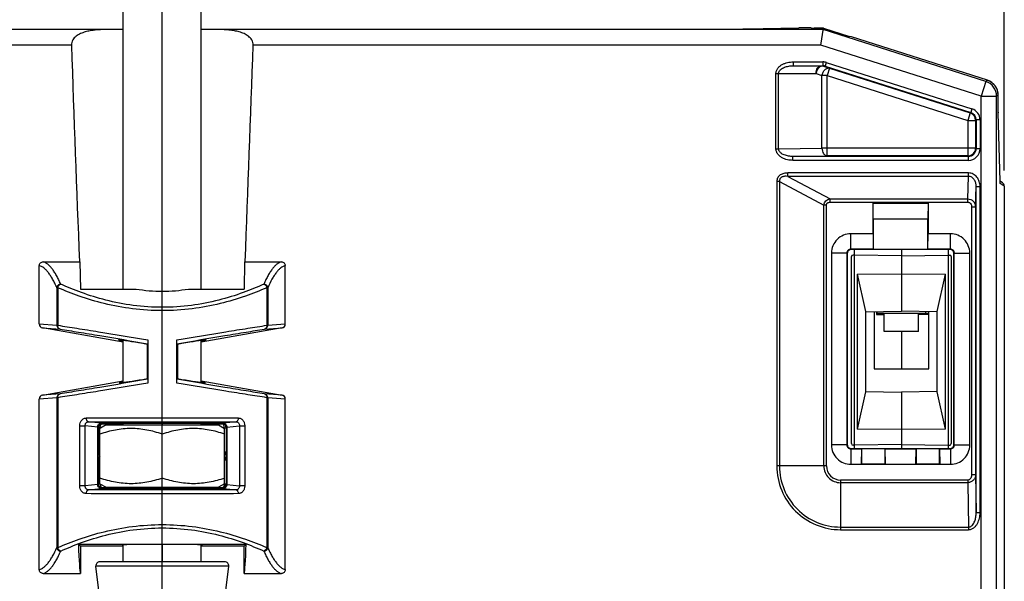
# Model space of a CAD drawing. Extents: x 0 to 594, y 0 to 420.
# Tile 12 of 20: x 152 to 215, y 317 to 353. Entities that reach past the tile are written whole.
import ezdxf

# ---------------------------------------------------------------- set-up
doc = ezdxf.new("R2010")
doc.units = 0
doc.header["$LTSCALE"] = 32.67
doc.layers.get('0').update_dxf_attribs({"linetype": 'CONTINUOUS'})
doc.layers.add('02___PRT_ALL_AXES', color=7, linetype='CONTINUOUS')
doc.styles.get("Standard").update_dxf_attribs({"font": 'SIMPLEX.SHX', "width": 0.8})
doc.dimstyles.new('DIMSTYLE_1', dxfattribs={"dimtxt": 2, "dimasz": 2, "dimexe": 1, "dimexo": 1, "dimgap": 0.5, "dimtad": 1, "dimtxsty": 'STANDARD', "dimblk": '_ARROW_FILLED', "dimblk1": '_ARROW_FILLED', "dimblk2": '_ARROW_FILLED', "dimcen": 0.09, "dimazin": 2, "dimtp": 0.3, "dimtm": 0.3, "dimtfac": 1, "dimtofl": 0, "dimtmove": 0, "dimatfit": 3, "dimtolj": 1})

# ---------------------------------------------------------------- blocks, each defined once
blk = doc.blocks.new('_ARROW_FILLED')
at = {"color": 0, "linetype": 'BYBLOCK'}
blk.add_solid([(0, 0), (-1, 0.25), (-1, -0.25)], dxfattribs=at)
blk = doc.blocks.new('*D5')
at = {"color": 8}
for p, q in [((107.275, 342.961), (107.275, 368.837)), ((215.275, 342.961), (215.275, 368.837)), ((107.275, 367.837), (161.275, 367.837)), ((215.275, 367.837), (161.275, 367.837))]:
    blk.add_line(p, q, dxfattribs=at)
at = {"color": 8, "xscale": 2, "yscale": 2, "zscale": 2, "rotation": 180}
blk.add_blockref('_ARROW_FILLED', (107.275, 367.837), dxfattribs=at)
at = {"color": 8, "xscale": 2, "yscale": 2, "zscale": 2}
blk.add_blockref('_ARROW_FILLED', (215.275, 367.837), dxfattribs=at)
at = {"color": 8, "insert": (159.424, 370.337), "char_height": 2, "width": 4.8, "attachment_point": 2}
blk.add_mtext('108', dxfattribs=at)

msp = doc.modelspace()

# ---------------------------------------------------------------- linework, layer by layer
at = {"color": 7}
for p, q in [((161.275, 335.22), (161.275, 356.777)), ((158.775, 335.361), (158.775, 353.161)), ((163.775, 335.361), (163.775, 353.161)), ((157.64, 352.005), (118.892, 352.005)), ((147.459, 352.027), (158.775, 352.027)), ((163.775, 352.027), (175.091, 352.027)), ((203.658, 352.005), (164.91, 352.005)), ((175.091, 352.027), (175.091, 352.039)), ((175.091, 352.039), (198.506, 352.039)), ((198.659, 352.041), (202.108, 352.11)), ((202.885, 352.111), (202.26, 352.111)), ((202.885, 352.111), (203.085, 352.085)), ((203.671, 352.085), (203.085, 352.085)), ((203.503, 351.005), (203.671, 352.085)), ((214.088, 348.678), (203.658, 352.005)), ((203.671, 352.085), (205.339, 351.553)), ((205.476, 351.53), (205.339, 351.553)), ((205.476, 351.53), (205.477, 351.53)), ((214.188, 348.751), (205.476, 351.53)), ((155.444, 351.005), (119.047, 351.005)), ((203.503, 351.005), (167.106, 351.005)), ((213.784, 347.726), (203.503, 351.005)), ((201.738, 349.931), (201.738, 349.681)), ((201.738, 349.931), (203.633, 349.931)), ((203.633, 349.931), (203.633, 349.681)), ((203.861, 349.896), (203.785, 349.658)), ((203.861, 349.896), (213.199, 346.917)), ((201.738, 349.681), (203.633, 349.681)), ((203.69, 349.658), (203.785, 349.658)), ((203.69, 349.658), (204.071, 349.529)), ((203.785, 349.658), (213.123, 346.679)), ((204.071, 349.529), (203.92, 349.053)), ((204.071, 349.529), (213.088, 346.654)), ((200.628, 344.354), (200.628, 349.181)), ((200.628, 349.181), (203.2, 349.181)), ((200.797, 344.354), (200.797, 349.181)), ((203.2, 349.181), (203.582, 349.053)), ((203.582, 344.398), (203.582, 349.053)), ((203.92, 349.053), (203.582, 349.053)), ((203.92, 343.898), (203.92, 349.053)), ((203.92, 349.053), (212.936, 346.177)), ((214.088, 348.678), (213.784, 347.726)), ((214.188, 348.751), (214.088, 348.678)), ((214.188, 348.751), (214.188, 348.751)), ((213.784, 222.603), (213.784, 347.726)), ((213.784, 347.726), (214.783, 347.726)), ((214.883, 347.799), (214.783, 347.726)), ((214.783, 223.603), (214.783, 347.726)), ((214.883, 347.015), (214.883, 347.799)), ((214.883, 347.799), (214.884, 347.799)), ((213.123, 346.679), (213.088, 346.654)), ((213.199, 346.917), (213.123, 346.679)), ((214.884, 347.015), (214.883, 347.015)), ((214.884, 346.991), (214.884, 347.015)), ((214.884, 346.897), (214.884, 346.991)), ((214.885, 346.824), (214.884, 346.897)), ((214.885, 346.757), (214.885, 346.824)), ((214.886, 346.711), (214.885, 346.757)), ((214.887, 346.668), (214.886, 346.711)), ((215.002, 342.274), (214.887, 346.668)), ((214.887, 346.661), (214.887, 346.668)), ((213.088, 346.654), (212.936, 346.177)), ((212.936, 346.177), (212.936, 343.898)), ((212.936, 346.177), (213.436, 346.177)), ((213.471, 346.203), (213.436, 346.177)), ((213.436, 346.177), (213.436, 344.398)), ((213.471, 346.203), (213.471, 344.363)), ((213.721, 346.203), (213.471, 346.203)), ((213.721, 346.203), (213.721, 344.363)), ((200.628, 344.354), (200.797, 344.354)), ((200.797, 344.354), (203.582, 344.398)), ((213.436, 344.398), (203.582, 344.398)), ((213.471, 344.363), (213.436, 344.398)), ((213.721, 344.363), (213.471, 344.363)), ((201.723, 343.863), (203.92, 343.898)), ((201.723, 343.613), (201.723, 343.863)), ((212.971, 343.863), (201.723, 343.863)), ((212.971, 343.613), (201.723, 343.613)), ((212.936, 343.898), (203.92, 343.898)), ((212.971, 343.863), (212.936, 343.898)), ((212.971, 343.613), (212.971, 343.863)), ((200.686, 342.256), (200.686, 324.009)), ((200.855, 342.256), (200.686, 342.256)), ((200.855, 342.256), (200.855, 324.009)), ((200.855, 342.256), (203.701, 340.745)), ((201.386, 342.587), (201.386, 342.803)), ((212.977, 342.803), (201.386, 342.803)), ((212.977, 342.587), (201.386, 342.587)), ((201.386, 342.587), (204.104, 341.144)), ((212.934, 341.144), (212.977, 342.587)), ((212.977, 342.587), (212.977, 342.803)), ((215.002, 342.288), (215.002, 342.29)), ((215.002, 342.29), (215.002, 342.284)), ((215.164, 342.169), (215.002, 342.277)), ((215.003, 342.252), (215.002, 342.274)), ((215.004, 342.232), (215.003, 342.252)), ((213.431, 340.641), (213.471, 341.945)), ((213.471, 321.016), (213.471, 341.945)), ((213.471, 341.945), (213.721, 341.945)), ((213.721, 321.016), (213.721, 341.945)), ((215.004, 342.218), (215.004, 342.232)), ((215.005, 342.209), (215.004, 342.218)), ((215.005, 342.201), (215.005, 342.209)), ((215.006, 342.194), (215.005, 342.201)), ((215.006, 342.19), (215.006, 342.194)), ((215.006, 342.186), (215.006, 342.19)), ((215.006, 342.183), (215.006, 342.186)), ((215.006, 342.181), (215.006, 342.183)), ((215.007, 342.179), (215.006, 342.181)), ((215.007, 342.178), (215.007, 342.179)), ((215.275, 341.961), (215.011, 342.137)), ((215.275, 341.961), (215.275, 223.111)), ((204.104, 340.927), (204.104, 341.144)), ((204.104, 341.144), (212.934, 341.144)), ((212.934, 340.927), (212.934, 341.144)), ((203.701, 324.009), (203.701, 340.745)), ((203.871, 340.745), (203.701, 340.745)), ((203.871, 324.009), (203.871, 340.745)), ((204.104, 340.927), (212.934, 340.927)), ((206.875, 339.871), (206.858, 340.871)), ((206.858, 338.906), (206.858, 340.871)), ((206.858, 340.871), (210.393, 340.871)), ((210.393, 340.871), (210.375, 339.871)), ((210.393, 340.871), (210.393, 338.906)), ((213.181, 340.641), (213.181, 323.471)), ((213.181, 340.641), (213.431, 340.641)), ((213.431, 340.641), (213.431, 323.471)), ((206.875, 339.871), (206.875, 337.916)), ((206.875, 339.871), (210.375, 339.871)), ((210.375, 337.916), (210.375, 339.871)), ((205.43, 337.916), (205.43, 338.906)), ((206.858, 338.906), (205.43, 338.906)), ((206.858, 338.906), (206.875, 337.916)), ((210.376, 337.916), (210.393, 338.906)), ((211.82, 338.906), (210.393, 338.906)), ((211.82, 337.916), (211.82, 338.906)), ((206.875, 337.916), (205.43, 337.916)), ((205.43, 337.916), (205.454, 337.892)), ((211.796, 337.892), (205.454, 337.892)), ((205.675, 325.13), (205.675, 337.892)), ((206.875, 337.916), (210.375, 337.916)), ((208.675, 337.892), (208.675, 333.941)), ((211.82, 337.916), (210.376, 337.916)), ((211.675, 337.892), (211.675, 325.13)), ((211.796, 337.892), (211.82, 337.916)), ((204.19, 337.666), (204.19, 325.356)), ((205.18, 337.666), (204.19, 337.666)), ((205.18, 337.666), (205.18, 325.356)), ((205.18, 337.666), (205.204, 337.642)), ((205.204, 337.642), (205.204, 325.38)), ((205.475, 325.443), (205.475, 337.44)), ((205.675, 337.541), (205.573, 337.54)), ((208.675, 337.489), (205.675, 337.541)), ((208.675, 337.489), (211.675, 337.541)), ((211.675, 337.541), (211.777, 337.54)), ((211.875, 337.44), (211.875, 325.443)), ((212.046, 337.642), (212.07, 337.666)), ((212.046, 325.38), (212.046, 337.642)), ((212.07, 325.356), (212.07, 337.666)), ((212.07, 337.666), (213.06, 337.666)), ((213.06, 325.356), (213.06, 337.666)), ((153.388, 333.118), (153.388, 336.863)), ((153.639, 337.111), (155.958, 337.111)), ((155.958, 337.111), (155.995, 337.112)), ((155.995, 337.112), (156.025, 335.361)), ((166.556, 337.112), (166.525, 335.361)), ((166.556, 337.112), (166.593, 337.111)), ((166.593, 337.111), (168.911, 337.111)), ((169.162, 333.118), (169.162, 336.863)), ((205.837, 336.307), (208.675, 336.325)), ((205.837, 336.307), (205.837, 326.376)), ((205.837, 336.307), (206.375, 333.927)), ((208.675, 336.325), (211.514, 336.307)), ((210.975, 333.927), (211.514, 336.307)), ((211.514, 326.376), (211.514, 336.307)), ((154.513, 335.444), (154.513, 333.033)), ((154.513, 335.444), (154.573, 335.444)), ((154.573, 335.444), (154.573, 333.033)), ((156.025, 335.361), (159.593, 335.361)), ((162.957, 335.361), (166.525, 335.361)), ((167.977, 335.444), (167.977, 333.033)), ((167.977, 335.444), (168.037, 335.444)), ((168.037, 335.444), (168.037, 333.033)), ((206.375, 333.901), (208.675, 333.941)), ((206.375, 333.927), (206.375, 328.756)), ((206.925, 333.911), (206.925, 330.241)), ((207.075, 333.913), (207.075, 333.731)), ((210.425, 333.791), (207.075, 333.791)), ((207.075, 333.731), (207.575, 333.727)), ((207.125, 333.791), (207.125, 333.914)), ((210.975, 333.901), (208.675, 333.941)), ((210.425, 333.732), (209.775, 333.727)), ((210.225, 333.914), (210.225, 333.791)), ((210.275, 333.731), (210.275, 333.791)), ((210.425, 330.241), (210.425, 333.911)), ((210.975, 328.756), (210.975, 333.927)), ((153.388, 333.118), (154.513, 333.033)), ((153.597, 332.871), (154.716, 332.786)), ((158.775, 331.958), (153.597, 332.871)), ((154.573, 333.033), (154.513, 333.033)), ((168.953, 332.871), (163.775, 331.958)), ((167.835, 332.786), (168.953, 332.871)), ((168.037, 333.033), (167.977, 333.033)), ((168.037, 333.033), (169.162, 333.118)), ((208.675, 332.641), (208.675, 330.241)), ((158.775, 329.368), (158.775, 332.056)), ((160.295, 331.812), (160.336, 331.846)), ((160.295, 331.812), (160.295, 329.611)), ((160.34, 332.095), (160.34, 329.328)), ((162.21, 329.328), (162.21, 332.095)), ((162.255, 331.812), (162.214, 331.846)), ((162.255, 331.812), (162.256, 329.611)), ((163.775, 329.368), (163.775, 332.056)), ((206.925, 330.241), (210.425, 330.241)), ((153.597, 328.552), (158.775, 329.464)), ((160.295, 329.611), (160.336, 329.577)), ((162.256, 329.611), (162.214, 329.577)), ((163.775, 329.464), (168.953, 328.552)), ((154.513, 328.39), (153.388, 328.305)), ((154.716, 328.636), (153.597, 328.552)), ((154.513, 328.39), (154.513, 318.779)), ((154.513, 328.39), (154.573, 328.39)), ((154.573, 328.39), (154.573, 318.779)), ((168.953, 328.552), (167.835, 328.636)), ((167.977, 328.39), (167.977, 318.779)), ((167.977, 328.39), (168.037, 328.39)), ((168.037, 328.39), (168.037, 318.779)), ((169.162, 328.305), (168.037, 328.39)), ((206.375, 328.756), (205.837, 326.376)), ((206.375, 328.782), (208.675, 328.741)), ((210.975, 328.782), (208.675, 328.741)), ((208.675, 328.741), (208.675, 325.13)), ((211.514, 326.376), (210.975, 328.756)), ((153.388, 317.359), (153.388, 328.305)), ((169.162, 317.359), (169.162, 328.305)), ((155.985, 322.733), (155.985, 326.59)), ((155.985, 326.59), (156.33, 326.59)), ((156.33, 322.733), (156.33, 326.59)), ((157.132, 326.503), (156.33, 326.59)), ((157.34, 326.752), (156.533, 326.84)), ((157.132, 322.818), (157.132, 326.504)), ((157.174, 326.463), (157.132, 326.504)), ((157.174, 324.922), (157.174, 326.463)), ((157.299, 326.463), (157.174, 326.463)), ((157.299, 326.424), (157.299, 326.463)), ((157.299, 326.463), (157.365, 326.462)), ((157.424, 326.713), (157.38, 326.756)), ((157.424, 326.713), (158.775, 326.706)), ((158.775, 326.641), (158.775, 326.742)), ((161.275, 326.757), (161.275, 326.641)), ((163.775, 326.641), (163.775, 326.742)), ((163.775, 326.706), (165.126, 326.713)), ((165.17, 326.756), (165.126, 326.713)), ((165.185, 326.462), (165.251, 326.463)), ((166.017, 326.84), (165.21, 326.752)), ((165.251, 326.463), (165.251, 326.424)), ((165.251, 326.463), (165.376, 326.463)), ((165.418, 326.504), (165.376, 326.463)), ((165.376, 326.463), (165.376, 324.922)), ((165.418, 326.503), (166.22, 326.59)), ((165.418, 326.504), (165.418, 322.818)), ((166.22, 326.59), (166.22, 322.733)), ((166.22, 326.59), (166.566, 326.59)), ((166.566, 326.59), (166.566, 322.733)), ((157.275, 322.872), (157.275, 326.41)), ((161.275, 323.23), (161.275, 326.053)), ((165.275, 322.872), (165.275, 326.41)), ((208.675, 326.358), (205.837, 326.376)), ((211.514, 326.376), (208.675, 326.358)), ((205.18, 325.356), (204.19, 325.356)), ((205.18, 325.356), (205.204, 325.38)), ((205.675, 325.341), (205.573, 325.343)), ((208.675, 325.394), (205.675, 325.341)), ((208.675, 325.394), (211.675, 325.341)), ((211.675, 325.341), (211.777, 325.343)), ((212.07, 325.356), (212.046, 325.38)), ((212.07, 325.356), (213.06, 325.356)), ((157.174, 324.922), (157.154, 324.916)), ((157.154, 324.407), (157.154, 324.916)), ((157.275, 324.922), (157.174, 324.922)), ((157.216, 324.783), (157.2, 324.778)), ((157.275, 324.677), (157.2, 324.778)), ((157.275, 324.646), (157.2, 324.544)), ((157.275, 324.695), (157.216, 324.783)), ((157.216, 324.54), (157.275, 324.628)), ((165.275, 324.922), (165.376, 324.922)), ((165.334, 324.783), (165.275, 324.695)), ((165.35, 324.778), (165.275, 324.677)), ((165.35, 324.544), (165.275, 324.646)), ((165.275, 324.628), (165.334, 324.54)), ((165.35, 324.778), (165.334, 324.783)), ((165.396, 324.916), (165.376, 324.922)), ((165.396, 324.916), (165.396, 324.407)), ((205.43, 325.106), (205.454, 325.13)), ((205.43, 325.106), (206.107, 325.106)), ((205.43, 325.106), (205.43, 324.116)), ((205.454, 325.13), (211.796, 325.13)), ((206.107, 325.106), (206.09, 324.116)), ((206.107, 325.106), (206.125, 325.124)), ((206.125, 325.124), (207.625, 325.124)), ((206.125, 325.124), (206.125, 324.151)), ((207.625, 324.151), (207.625, 325.124)), ((207.643, 325.106), (207.625, 325.124)), ((207.643, 325.106), (209.607, 325.106)), ((207.66, 324.116), (207.643, 325.106)), ((209.607, 325.106), (209.59, 324.116)), ((209.607, 325.106), (209.625, 325.124)), ((209.625, 325.124), (211.125, 325.124)), ((209.625, 325.124), (209.625, 324.151)), ((211.125, 324.151), (211.125, 325.124)), ((211.143, 325.106), (211.125, 325.124)), ((211.143, 325.106), (211.82, 325.106)), ((211.16, 324.116), (211.143, 325.106)), ((211.82, 325.106), (211.796, 325.13)), ((211.82, 325.106), (211.82, 324.116)), ((157.154, 324.407), (157.174, 324.401)), ((157.174, 322.86), (157.174, 324.401)), ((157.275, 324.401), (157.174, 324.401)), ((157.2, 324.544), (157.216, 324.54)), ((165.275, 324.401), (165.376, 324.401)), ((165.334, 324.54), (165.35, 324.544)), ((165.376, 324.401), (165.396, 324.407)), ((165.376, 324.401), (165.376, 322.86)), ((203.871, 324.009), (200.686, 324.009)), ((205.43, 324.116), (211.82, 324.116)), ((206.09, 324.116), (206.125, 324.151)), ((206.125, 324.151), (207.625, 324.151)), ((207.66, 324.116), (207.625, 324.151)), ((209.59, 324.116), (209.625, 324.151)), ((209.625, 324.151), (211.125, 324.151)), ((211.16, 324.116), (211.125, 324.151)), ((213.181, 323.471), (213.431, 323.471)), ((213.431, 323.471), (213.471, 321.016)), ((156.33, 322.733), (155.985, 322.733)), ((157.132, 322.82), (156.33, 322.733)), ((157.132, 322.818), (157.174, 322.86)), ((157.296, 322.86), (157.174, 322.86)), ((165.254, 322.86), (165.376, 322.86)), ((165.376, 322.86), (165.418, 322.818)), ((165.418, 322.82), (166.22, 322.733)), ((166.566, 322.733), (166.22, 322.733)), ((212.935, 323.107), (204.773, 323.107)), ((204.773, 323.107), (204.773, 319.922)), ((212.935, 322.938), (204.773, 322.938)), ((212.935, 323.107), (212.935, 322.938)), ((212.935, 322.938), (212.98, 320.092)), ((156.533, 322.483), (157.34, 322.571)), ((157.38, 322.566), (157.424, 322.61)), ((158.775, 322.617), (157.424, 322.61)), ((158.775, 322.582), (158.775, 322.641)), ((161.275, 322.641), (161.275, 322.567)), ((163.775, 322.582), (163.775, 322.641)), ((165.126, 322.61), (163.775, 322.617)), ((165.126, 322.61), (165.17, 322.566)), ((165.21, 322.571), (166.017, 322.483)), ((213.471, 321.016), (213.721, 321.016)), ((204.773, 320.092), (212.98, 320.092)), ((204.773, 319.922), (212.98, 319.922)), ((212.98, 320.092), (212.98, 319.922)), ((156.025, 318.861), (155.895, 318.991)), ((155.895, 318.991), (166.655, 318.991)), ((158.775, 317.86), (158.775, 318.947)), ((161.275, 318.981), (161.275, 317.86)), ((163.775, 317.86), (163.775, 318.947)), ((166.525, 318.861), (166.655, 318.991)), ((154.573, 318.779), (154.513, 318.779)), ((156.025, 318.861), (156.025, 317.111)), ((158.775, 318.861), (156.025, 318.861)), ((166.525, 318.861), (163.775, 318.861)), ((166.525, 317.111), (166.525, 318.861)), ((168.037, 318.779), (167.977, 318.779)), ((165.286, 317.86), (157.264, 317.86)), ((153.639, 317.111), (156.025, 317.111)), ((165.534, 317.579), (157.016, 317.579)), ((166.525, 317.111), (168.911, 317.111))]:
    msp.add_line(p, q, dxfattribs=at)
for points in [[(214.884, 347.799), (214.883, 347.809), (214.882, 347.846), (214.88, 347.882), (214.876, 347.918), (214.871, 347.954), (214.865, 347.99), (214.857, 348.026), (214.849, 348.061), (214.838, 348.096), (214.827, 348.131), (214.814, 348.165), (214.8, 348.198), (214.785, 348.232), (214.769, 348.264), (214.751, 348.296), (214.732, 348.327), (214.713, 348.358), (214.692, 348.388), (214.67, 348.417), (214.647, 348.445), (214.623, 348.472), (214.598, 348.499), (214.572, 348.524), (214.545, 348.549), (214.517, 348.573), (214.488, 348.595), (214.459, 348.617), (214.429, 348.637), (214.398, 348.656), (214.366, 348.674), (214.334, 348.691), (214.301, 348.707), (214.268, 348.722), (214.234, 348.735), (214.2, 348.747), (214.188, 348.751)], [(215.007, 342.179), (215.007, 342.178), (215.007, 342.178), (215.007, 342.178)]]:
    msp.add_lwpolyline(points, dxfattribs=at)
for centre, radius, start, end in [((5404.957, 538.052), 5252.844, 182.040659, 182.192308), ((-5082.407, 538.052), 5252.844, 357.807692, 357.959341), ((203.633, 349.179), 0.752, 72.31024, 90.00023), ((203.538, 349.183), 0.499, 72.25585, 82.11022), ((203.626, 349.435), 0.231, 84.38111, 91.37711), ((203.633, 349.178), 0.504, 84.52999, 89.99848), ((203.628, 349.447), 0.219, 73.51091, 84.36926), ((203.632, 349.177), 0.505, 72.3544, 84.51199), ((213.783, 347.725), 1, 0.03204, 72.27707), ((213.884, 347.799), 0.999, 0.00767, 72.30141), ((212.971, 346.203), 0.5, 359.99071, 72.3184), ((212.971, 346.203), 0.75, 359.99855, 72.31056), ((223.003, 346.872), 8.119, 181.25825, 181.37356), ((222.07, 346.849), 7.185, 181.37331, 181.49881), ((212.936, 346.177), 0.5, 0.01427, 72.29484), ((212.936, 344.399), 0.5, 270.02094, 359.97906), ((212.971, 344.363), 0.75, 269.99656, 0.00344), ((212.971, 344.363), 0.5, 269.98486, 0.01514), ((221.315, 342.449), 6.315, 181.4984, 181.63212), ((214.76, 342.137), 0.251, 359.98682, 11.24573), ((205.43, 337.666), 1.24, 89.99657, 180.00343), ((211.82, 337.666), 1.24, 359.99658, 90.00342), ((205.43, 337.667), 0.25, 89.90227, 180.09773), ((205.454, 337.643), 0.25, 89.95266, 180.04734), ((211.796, 337.643), 0.25, 359.95393, 90.04605), ((211.821, 337.667), 0.25, 359.90226, 90.09774), ((205.575, 337.44), 0.1, 91, 180), ((211.775, 337.44), 0.1, 0, 89), ((161.271, 345.214), 9.995, 260.33866, 270.02576), ((161.276, 345.256), 10.037, 269.9945, 279.64101), ((157.424, 326.463), 0.25, 90.00527, 179.99473), ((165.126, 326.463), 0.25, 0.00527, 89.99473), ((165.169, 326.552), 0.204, 78.47952, 89.74895), ((205.43, 325.356), 1.24, 179.99657, 270.00343), ((205.43, 325.356), 0.25, 179.90227, 270.09773), ((205.454, 325.38), 0.25, 179.95266, 270.04734), ((205.575, 325.443), 0.1, 180, 269), ((211.775, 325.443), 0.1, 271, 360), ((211.796, 325.38), 0.25, 269.95406, 0.04594), ((211.82, 325.356), 1.24, 269.99658, 0.00342), ((211.821, 325.356), 0.25, 269.90227, 0.09773), ((157.424, 324.922), 0.25, 180.00135, 213.68872), ((165.126, 324.922), 0.25, 326.31128, 359.99865), ((157.424, 324.401), 0.25, 146.31128, 179.99865), ((165.126, 324.401), 0.25, 0.00135, 33.68872), ((204.773, 324.009), 4.087, 179.99905, 270.00095), ((204.773, 324.009), 3.918, 179.99915, 270.00085), ((204.773, 324.009), 1.072, 179.9968, 270.0032), ((204.773, 324.009), 0.902, 179.99654, 270.00341), ((157.424, 322.86), 0.25, 180.00527, 269.99473), ((165.126, 322.86), 0.25, 270.00527, 359.99473), ((157.381, 322.77), 0.204, 258.47952, 269.74895), ((157.264, 317.61), 0.25, 90, 187), ((165.286, 317.61), 0.25, 353, 90)]:
    msp.add_arc(centre, radius, start, end, dxfattribs=at)
for centre, major_axis, ratio, start_param, end_param in [((161.275, 351.707), (11.935, 0), 0.026186, 1.781829, 1.880255), ((161.275, 351.707), (11.935, 0), 0.026186, 1.261337, 1.359764), ((198.506, 352.046), (0.25, 0), 0.026186, -1.570796, -0.916298), ((202.26, 352.105), (0.25, 0), 0.026186, 1.570796, 2.225295), ((215.025, 341.961), (-0.208, 0.139), 0.999505, -2.553877, -1.570796), ((215.025, 341.961), (0.208, -0.139), 0.999505, 0.587716, 1.570796), ((153.642, 333.117), (0.253, -0.019), 0.984722, -3.067082, -1.67119), ((168.909, 333.117), (0.253, 0.019), 0.984722, -1.470402, -0.074511), ((161.266, 331.594), (2.807, -0.495), 0.01719, 1.927086, 3.623522), ((161.284, 331.594), (2.807, 0.495), 0.01719, -0.481929, 1.214507), ((161.284, 329.832), (2.776, 0.49), 0.01719, 2.695644, 4.345117), ((161.267, 329.832), (2.776, -0.49), 0.01719, 5.079661, 6.729134), ((153.642, 328.305), (0.253, 0.019), 0.984722, 1.67119, 3.067082), ((168.909, 328.305), (0.253, -0.019), 0.984722, 0.074511, 1.470402), ((161.275, 326.733), (2.722, 0), 0.008727, -0.406797, 3.548389), ((157.428, 324.923), (0.271, 0.042), 0.908969, 3.001444, 3.589424), ((165.123, 324.923), (0.271, -0.042), 0.908969, -0.447831, 0.140149), ((157.428, 324.4), (0.271, -0.042), 0.908969, 2.693762, 3.281741), ((165.123, 324.4), (0.271, 0.042), 0.908969, -0.140149, 0.447831), ((161.275, 322.59), (2.65, 0), 0.008727, 2.803723, 6.621055), ((156.044, 337.082), (0, 20), 0.017455, -3.5821, -3.195761), ((161.275, 318.936), (2.586, 0), 0.017455, -0.258894, 3.400487), ((166.506, 337.082), (0, 20), 0.017455, -3.087424, -2.701085)]:
    msp.add_ellipse(centre, major_axis=major_axis, ratio=ratio, start_param=start_param, end_param=end_param, dxfattribs=at)
for points, knots in [([(157.64, 352.005), (157.529, 352.004), (157.307, 351.998), (156.977, 351.974), (156.652, 351.929), (156.335, 351.858), (156.03, 351.75), (155.793, 351.616), (155.63, 351.471), (155.527, 351.338), (155.457, 351.18), (155.442, 351.063), (155.444, 351.005)], [0, 0, 0, 0, 0.126858, 0.252398, 0.376583, 0.499498, 0.621504, 0.743606, 0.805568, 0.868742, 0.933631, 1, 1, 1, 1]), ([(167.106, 351.005), (167.108, 351.063), (167.094, 351.18), (167.023, 351.338), (166.92, 351.471), (166.757, 351.616), (166.521, 351.75), (166.216, 351.858), (165.898, 351.929), (165.574, 351.974), (165.243, 351.998), (165.021, 352.004), (164.91, 352.005)], [0, 0, 0, 0, 0.066369, 0.131258, 0.194432, 0.256394, 0.378496, 0.500502, 0.623417, 0.747602, 0.873142, 1, 1, 1, 1]), ([(200.628, 349.181), (200.628, 349.212), (200.633, 349.273), (200.666, 349.392), (200.743, 349.528), (200.873, 349.66), (201.027, 349.763), (201.195, 349.84), (201.43, 349.911), (201.615, 349.931), (201.738, 349.931)], [0, 0, 0, 0, 0.062533, 0.125076, 0.249861, 0.37482, 0.499878, 0.624985, 0.750117, 1, 1, 1, 1]), ([(200.797, 349.181), (200.797, 349.206), (200.804, 349.255), (200.832, 349.323), (200.874, 349.383), (200.942, 349.452), (201.041, 349.522), (201.172, 349.584), (201.31, 349.629), (201.451, 349.66), (201.594, 349.677), (201.69, 349.681), (201.738, 349.681)], [0, 0, 0, 0, 0.063228, 0.126353, 0.189319, 0.252122, 0.377175, 0.501973, 0.626598, 0.751116, 0.875571, 1, 1, 1, 1]), ([(203.2, 349.181), (203.2, 349.246), (203.216, 349.37), (203.276, 349.511), (203.347, 349.597), (203.406, 349.645), (203.47, 349.674), (203.516, 349.681), (203.538, 349.681)], [0, 0, 0, 0, 0.291569, 0.560359, 0.682003, 0.794481, 0.899401, 1, 1, 1, 1]), ([(203.621, 349.667), (203.598, 349.666), (203.551, 349.658), (203.483, 349.629), (203.417, 349.582), (203.334, 349.499), (203.25, 349.366), (203.212, 349.245), (203.2, 349.181)], [0, 0, 0, 0, 0.098968, 0.205989, 0.32233, 0.447745, 0.718659, 1, 1, 1, 1]), ([(203.582, 349.053), (203.595, 349.125), (203.641, 349.261), (203.742, 349.406), (203.842, 349.487), (203.919, 349.526), (203.997, 349.542), (204.048, 349.536), (204.071, 349.529)], [0, 0, 0, 0, 0.289766, 0.563818, 0.687561, 0.800332, 0.903271, 1, 1, 1, 1]), ([(214.887, 346.693), (214.886, 346.717), (214.884, 346.824), (214.883, 346.932), (214.883, 347.015)], [0, 0, 0, 0, 0.222137, 1, 1, 1, 1]), ([(201.723, 343.613), (201.602, 343.613), (201.36, 343.64), (201.071, 343.745), (200.869, 343.881), (200.741, 344.011), (200.665, 344.145), (200.633, 344.263), (200.628, 344.324), (200.628, 344.354)], [0, 0, 0, 0, 0.250045, 0.499827, 0.624956, 0.749984, 0.87484, 0.937421, 1, 1, 1, 1]), ([(201.723, 343.863), (201.676, 343.863), (201.582, 343.867), (201.44, 343.884), (201.301, 343.913), (201.166, 343.957), (201.036, 344.017), (200.938, 344.086), (200.872, 344.155), (200.831, 344.214), (200.803, 344.282), (200.797, 344.33), (200.797, 344.354)], [0, 0, 0, 0, 0.124416, 0.248861, 0.373373, 0.497996, 0.622794, 0.747852, 0.810663, 0.873636, 0.936766, 1, 1, 1, 1]), ([(203.582, 344.398), (203.582, 344.335), (203.599, 344.211), (203.66, 344.071), (203.73, 343.985), (203.788, 343.937), (203.852, 343.906), (203.897, 343.899), (203.92, 343.898)], [0, 0, 0, 0, 0.290694, 0.559583, 0.681557, 0.794409, 0.899553, 1, 1, 1, 1]), ([(201.386, 342.803), (201.303, 342.803), (201.178, 342.791), (201.019, 342.74), (200.909, 342.681), (200.812, 342.601), (200.739, 342.499), (200.695, 342.381), (200.686, 342.298), (200.686, 342.256)], [0, 0, 0, 0, 0.249898, 0.375041, 0.500125, 0.625126, 0.750059, 0.874993, 1, 1, 1, 1]), ([(201.386, 342.587), (201.326, 342.593), (201.235, 342.596), (201.115, 342.578), (201.027, 342.551), (200.947, 342.505), (200.884, 342.436), (200.852, 342.348), (200.852, 342.286), (200.855, 342.256)], [0, 0, 0, 0, 0.248594, 0.373314, 0.498308, 0.6236, 0.749096, 0.87462, 1, 1, 1, 1]), ([(213.721, 341.945), (213.721, 342.05), (213.696, 342.208), (213.613, 342.401), (213.526, 342.533), (213.415, 342.647), (213.283, 342.735), (213.135, 342.791), (213.03, 342.803), (212.977, 342.803)], [0, 0, 0, 0, 0.249526, 0.374673, 0.499799, 0.624895, 0.749956, 0.874985, 1, 1, 1, 1]), ([(213.471, 341.945), (213.471, 342.019), (213.452, 342.168), (213.377, 342.341), (213.282, 342.457), (213.194, 342.529), (213.091, 342.576), (213.015, 342.587), (212.977, 342.587)], [0, 0, 0, 0, 0.248223, 0.4969, 0.622106, 0.747721, 0.873736, 1, 1, 1, 1]), ([(215.005, 342.206), (215.004, 342.21), (215.003, 342.231), (215.003, 342.253), (215.002, 342.269)], [0, 0, 0, 0, 0.222602, 1, 1, 1, 1]), ([(215.011, 342.137), (215.01, 342.138), (215.01, 342.14), (215.009, 342.143), (215.008, 342.149), (215.008, 342.156), (215.007, 342.166), (215.006, 342.183), (215.005, 342.196), (215.005, 342.206)], [0, 0, 0, 0, 0.025972, 0.079914, 0.162772, 0.274448, 0.414607, 0.582707, 1, 1, 1, 1]), ([(203.701, 340.745), (203.708, 340.795), (203.739, 340.895), (203.831, 341.019), (203.958, 341.106), (204.055, 341.136), (204.104, 341.144)], [0, 0, 0, 0, 0.252155, 0.504497, 0.754182, 1, 1, 1, 1]), ([(212.934, 341.144), (212.999, 341.143), (213.132, 341.116), (213.297, 341.002), (213.406, 340.835), (213.431, 340.705), (213.431, 340.641)], [0, 0, 0, 0, 0.253253, 0.504596, 0.753248, 1, 1, 1, 1]), ([(203.871, 340.745), (203.871, 340.758), (203.874, 340.786), (203.888, 340.825), (203.913, 340.86), (203.955, 340.895), (204.021, 340.922), (204.076, 340.927), (204.104, 340.927)], [0, 0, 0, 0, 0.12513, 0.250196, 0.375269, 0.500403, 0.749892, 1, 1, 1, 1]), ([(212.934, 340.927), (212.951, 340.927), (212.986, 340.923), (213.052, 340.898), (213.121, 340.84), (213.17, 340.746), (213.181, 340.676), (213.181, 340.641)], [0, 0, 0, 0, 0.125317, 0.25065, 0.500039, 0.749902, 1, 1, 1, 1]), ([(153.388, 336.863), (153.388, 336.896), (153.401, 336.962), (153.457, 337.044), (153.541, 337.099), (153.607, 337.111), (153.639, 337.111)], [0, 0, 0, 0, 0.249952, 0.499918, 0.749933, 1, 1, 1, 1]), ([(154.513, 335.444), (154.47, 335.543), (154.384, 335.73), (154.247, 335.991), (154.109, 336.219), (153.968, 336.415), (153.827, 336.578), (153.684, 336.709), (153.539, 336.805), (153.438, 336.848), (153.388, 336.863)], [0, 0, 0, 0, 0.173507, 0.331932, 0.475528, 0.604759, 0.720378, 0.823533, 0.915928, 1, 1, 1, 1]), ([(154.759, 335.676), (154.716, 335.775), (154.631, 335.964), (154.495, 336.227), (154.357, 336.458), (154.217, 336.656), (154.076, 336.821), (153.934, 336.953), (153.79, 337.051), (153.689, 337.096), (153.639, 337.111)], [0, 0, 0, 0, 0.173745, 0.33236, 0.4761, 0.605425, 0.721062, 0.824134, 0.916313, 1, 1, 1, 1]), ([(168.911, 337.111), (168.861, 337.096), (168.76, 337.051), (168.616, 336.953), (168.474, 336.821), (168.333, 336.656), (168.193, 336.458), (168.056, 336.227), (167.919, 335.964), (167.834, 335.775), (167.791, 335.676)], [0, 0, 0, 0, 0.083687, 0.175864, 0.278935, 0.394572, 0.523896, 0.667637, 0.826255, 1, 1, 1, 1]), ([(169.162, 336.863), (169.112, 336.848), (169.011, 336.805), (168.866, 336.709), (168.723, 336.578), (168.582, 336.415), (168.442, 336.219), (168.247, 335.899), (168.119, 335.632), (168.037, 335.444)], [0, 0, 0, 0, 0.084076, 0.176474, 0.279633, 0.395258, 0.524498, 0.668097, 1, 1, 1, 1]), ([(168.911, 337.111), (168.943, 337.111), (169.009, 337.099), (169.093, 337.044), (169.149, 336.962), (169.162, 336.896), (169.162, 336.863)], [0, 0, 0, 0, 0.250067, 0.500082, 0.750048, 1, 1, 1, 1]), ([(154.759, 335.676), (154.728, 335.674), (154.666, 335.659), (154.6, 335.615), (154.559, 335.569), (154.527, 335.518), (154.515, 335.473), (154.513, 335.444)], [0, 0, 0, 0, 0.254349, 0.508732, 0.634696, 0.758853, 1, 1, 1, 1]), ([(154.573, 335.444), (154.578, 335.471), (154.596, 335.523), (154.649, 335.61), (154.713, 335.661), (154.759, 335.676)], [0, 0, 0, 0, 0.264585, 0.52843, 1, 1, 1, 1]), ([(167.977, 335.444), (167.528, 335.246), (166.547, 334.861), (164.95, 334.387), (163.166, 334.054), (161.275, 333.933), (159.385, 334.054), (157.6, 334.387), (156.003, 334.861), (155.023, 335.246), (154.573, 335.444)], [0, 0, 0, 0, 0.106711, 0.228484, 0.361229, 0.499998, 0.638767, 0.771514, 0.893289, 1, 1, 1, 1]), ([(167.791, 335.676), (167.356, 335.477), (166.407, 335.088), (164.857, 334.608), (163.12, 334.269), (161.275, 334.145), (159.43, 334.269), (157.693, 334.608), (156.143, 335.088), (155.194, 335.476), (154.759, 335.676)], [0, 0, 0, 0, 0.106563, 0.228222, 0.361016, 0.499997, 0.638979, 0.771775, 0.893436, 1, 1, 1, 1]), ([(168.037, 335.444), (168.035, 335.473), (168.023, 335.518), (167.992, 335.569), (167.95, 335.615), (167.884, 335.659), (167.822, 335.674), (167.791, 335.676)], [0, 0, 0, 0, 0.241148, 0.365304, 0.491269, 0.745652, 1, 1, 1, 1]), ([(167.791, 335.676), (167.802, 335.672), (167.824, 335.663), (167.866, 335.637), (167.912, 335.591), (167.955, 335.523), (167.972, 335.471), (167.977, 335.444)], [0, 0, 0, 0, 0.109991, 0.226218, 0.474618, 0.736941, 1, 1, 1, 1]), ([(154.513, 333.033), (154.513, 333.004), (154.523, 332.945), (154.566, 332.869), (154.633, 332.812), (154.688, 332.791), (154.716, 332.786)], [0, 0, 0, 0, 0.251651, 0.502323, 0.75168, 1, 1, 1, 1]), ([(154.716, 332.786), (154.694, 332.791), (154.65, 332.811), (154.602, 332.87), (154.574, 332.947), (154.571, 333.004), (154.573, 333.033)], [0, 0, 0, 0, 0.217036, 0.454119, 0.71732, 1, 1, 1, 1]), ([(154.573, 333.033), (154.979, 332.971), (155.851, 332.835), (157.774, 332.526), (159.29, 332.273), (160.34, 332.095)], [0, 0, 0, 0, 0.210771, 0.453361, 1, 1, 1, 1]), ([(154.716, 332.786), (155.111, 332.724), (155.961, 332.588), (157.835, 332.278), (159.313, 332.025), (160.336, 331.846)], [0, 0, 0, 0, 0.210782, 0.453402, 1, 1, 1, 1]), ([(162.21, 332.095), (163.26, 332.273), (164.776, 332.526), (166.699, 332.835), (167.572, 332.971), (167.977, 333.033)], [0, 0, 0, 0, 0.546638, 0.789227, 1, 1, 1, 1]), ([(162.214, 331.846), (163.237, 332.025), (164.715, 332.278), (166.589, 332.588), (167.439, 332.724), (167.835, 332.786)], [0, 0, 0, 0, 0.5466, 0.78922, 1, 1, 1, 1]), ([(167.977, 333.033), (167.978, 333.018), (167.979, 332.989), (167.971, 332.933), (167.948, 332.87), (167.901, 332.811), (167.856, 332.791), (167.835, 332.786)], [0, 0, 0, 0, 0.143224, 0.283167, 0.546186, 0.7831, 1, 1, 1, 1]), ([(167.835, 332.786), (167.863, 332.791), (167.918, 332.812), (167.984, 332.869), (168.028, 332.945), (168.037, 333.004), (168.037, 333.033)], [0, 0, 0, 0, 0.24832, 0.497677, 0.748349, 1, 1, 1, 1]), ([(162.214, 331.846), (162.214, 331.847), (162.214, 331.849), (162.213, 331.852), (162.213, 331.858), (162.213, 331.867), (162.212, 331.877), (162.212, 331.89), (162.212, 331.904), (162.211, 331.927), (162.211, 331.96), (162.21, 332.002), (162.21, 332.047), (162.21, 332.079), (162.21, 332.095)], [0, 0, 0, 0, 0.006332, 0.021873, 0.046624, 0.080407, 0.122929, 0.173797, 0.232527, 0.298547, 0.449784, 0.621575, 0.807292, 1, 1, 1, 1]), ([(160.34, 329.328), (159.29, 329.15), (157.774, 328.897), (155.851, 328.588), (154.979, 328.452), (154.573, 328.39)], [0, 0, 0, 0, 0.546638, 0.789227, 1, 1, 1, 1]), ([(160.336, 329.577), (159.313, 329.398), (157.835, 329.145), (155.961, 328.835), (155.111, 328.698), (154.716, 328.636)], [0, 0, 0, 0, 0.5466, 0.78922, 1, 1, 1, 1]), ([(160.336, 329.577), (160.336, 329.576), (160.336, 329.574), (160.337, 329.571), (160.337, 329.564), (160.337, 329.556), (160.338, 329.545), (160.338, 329.533), (160.338, 329.518), (160.339, 329.495), (160.339, 329.463), (160.34, 329.421), (160.34, 329.375), (160.34, 329.344), (160.34, 329.328)], [0, 0, 0, 0, 0.006332, 0.021873, 0.046624, 0.080407, 0.122929, 0.173797, 0.232527, 0.298547, 0.449784, 0.621575, 0.807292, 1, 1, 1, 1]), ([(167.977, 328.39), (167.572, 328.452), (166.699, 328.588), (164.776, 328.897), (163.26, 329.15), (162.21, 329.328)], [0, 0, 0, 0, 0.210771, 0.453361, 1, 1, 1, 1]), ([(167.835, 328.636), (167.439, 328.698), (166.589, 328.835), (164.715, 329.145), (163.237, 329.398), (162.214, 329.577)], [0, 0, 0, 0, 0.210782, 0.453402, 1, 1, 1, 1]), ([(154.716, 328.636), (154.688, 328.631), (154.633, 328.611), (154.566, 328.554), (154.523, 328.477), (154.513, 328.419), (154.513, 328.39)], [0, 0, 0, 0, 0.24832, 0.497677, 0.748349, 1, 1, 1, 1]), ([(154.573, 328.39), (154.572, 328.405), (154.572, 328.434), (154.579, 328.49), (154.602, 328.553), (154.65, 328.611), (154.694, 328.632), (154.716, 328.636)], [0, 0, 0, 0, 0.143224, 0.283167, 0.546186, 0.7831, 1, 1, 1, 1]), ([(168.037, 328.39), (168.037, 328.419), (168.028, 328.477), (167.984, 328.554), (167.918, 328.611), (167.863, 328.631), (167.835, 328.636)], [0, 0, 0, 0, 0.251651, 0.502323, 0.75168, 1, 1, 1, 1]), ([(167.835, 328.636), (167.856, 328.632), (167.901, 328.611), (167.948, 328.553), (167.976, 328.476), (167.979, 328.419), (167.977, 328.39)], [0, 0, 0, 0, 0.217036, 0.454119, 0.71732, 1, 1, 1, 1]), ([(156.406, 327.089), (158.029, 327.097), (161.275, 327.102), (164.521, 327.097), (166.145, 327.089)], [0, 0, 0, 0, 0.5, 1, 1, 1, 1]), ([(155.985, 326.59), (155.985, 326.655), (156.005, 326.783), (156.082, 326.924), (156.169, 327.008), (156.242, 327.054), (156.322, 327.083), (156.378, 327.089), (156.406, 327.089)], [0, 0, 0, 0, 0.270565, 0.527911, 0.65042, 0.76902, 0.884987, 1, 1, 1, 1]), ([(156.33, 326.59), (156.329, 326.622), (156.336, 326.685), (156.377, 326.769), (156.446, 326.827), (156.504, 326.84), (156.533, 326.84)], [0, 0, 0, 0, 0.26824, 0.523034, 0.763442, 1, 1, 1, 1]), ([(156.533, 326.84), (156.524, 326.841), (156.506, 326.846), (156.482, 326.863), (156.46, 326.888), (156.434, 326.932), (156.412, 327), (156.406, 327.058), (156.406, 327.089)], [0, 0, 0, 0, 0.087341, 0.183366, 0.291712, 0.413483, 0.692134, 1, 1, 1, 1]), ([(156.533, 326.84), (158.113, 326.847), (161.275, 326.853), (164.437, 326.847), (166.017, 326.84)], [0, 0, 0, 0, 0.5, 1, 1, 1, 1]), ([(157.132, 326.504), (157.132, 326.537), (157.145, 326.602), (157.198, 326.683), (157.262, 326.727), (157.311, 326.746), (157.332, 326.75), (157.34, 326.752)], [0, 0, 0, 0, 0.279054, 0.552389, 0.812571, 0.928156, 1, 1, 1, 1]), ([(157.299, 326.463), (157.299, 326.495), (157.305, 326.555), (157.327, 326.625), (157.353, 326.669), (157.374, 326.693), (157.398, 326.709), (157.416, 326.712), (157.424, 326.713)], [0, 0, 0, 0, 0.317667, 0.60075, 0.721516, 0.826588, 0.917685, 1, 1, 1, 1]), ([(157.34, 326.752), (157.343, 326.753), (157.356, 326.755), (157.369, 326.756), (157.38, 326.756)], [0, 0, 0, 0, 0.165624, 1, 1, 1, 1]), ([(157.38, 326.756), (158.678, 326.763), (161.275, 326.768), (163.872, 326.763), (165.17, 326.756)], [0, 0, 0, 0, 0.5, 1, 1, 1, 1]), ([(165.251, 326.463), (165.251, 326.495), (165.245, 326.555), (165.224, 326.625), (165.197, 326.669), (165.176, 326.693), (165.152, 326.709), (165.135, 326.712), (165.126, 326.713)], [0, 0, 0, 0, 0.317667, 0.60075, 0.721516, 0.826588, 0.917685, 1, 1, 1, 1]), ([(165.21, 326.752), (165.218, 326.75), (165.239, 326.746), (165.288, 326.727), (165.352, 326.683), (165.405, 326.602), (165.418, 326.537), (165.418, 326.504)], [0, 0, 0, 0, 0.071844, 0.18743, 0.447612, 0.720946, 1, 1, 1, 1]), ([(166.145, 327.089), (166.144, 327.058), (166.138, 327), (166.116, 326.932), (166.09, 326.888), (166.068, 326.863), (166.044, 326.846), (166.026, 326.841), (166.017, 326.84)], [0, 0, 0, 0, 0.307866, 0.586517, 0.708288, 0.816634, 0.912659, 1, 1, 1, 1]), ([(166.017, 326.84), (166.046, 326.84), (166.104, 326.827), (166.173, 326.769), (166.214, 326.685), (166.222, 326.622), (166.22, 326.59)], [0, 0, 0, 0, 0.236556, 0.476963, 0.731758, 1, 1, 1, 1]), ([(166.145, 327.089), (166.172, 327.089), (166.228, 327.083), (166.308, 327.054), (166.381, 327.008), (166.468, 326.924), (166.545, 326.783), (166.566, 326.655), (166.566, 326.59)], [0, 0, 0, 0, 0.115011, 0.23098, 0.34958, 0.472089, 0.729435, 1, 1, 1, 1]), ([(161.275, 326.053), (160.952, 326.161), (160.457, 326.296), (159.783, 326.394), (159.275, 326.419), (158.767, 326.394), (158.093, 326.296), (157.599, 326.161), (157.275, 326.053)], [0, 0, 0, 0, 0.250801, 0.375539, 0.5, 0.624461, 0.749199, 1, 1, 1, 1]), ([(165.275, 326.053), (164.952, 326.161), (164.457, 326.296), (163.783, 326.394), (163.275, 326.419), (162.767, 326.394), (162.093, 326.296), (161.599, 326.161), (161.275, 326.053)], [0, 0, 0, 0, 0.2508, 0.375538, 0.5, 0.624462, 0.7492, 1, 1, 1, 1]), ([(157.275, 324.899), (157.264, 324.888), (157.248, 324.871), (157.231, 324.847), (157.216, 324.823), (157.207, 324.797), (157.216, 324.783)], [0, 0, 0, 0, 0.3593, 0.513448, 0.648644, 1, 1, 1, 1]), ([(165.275, 324.899), (165.287, 324.888), (165.302, 324.871), (165.319, 324.847), (165.334, 324.823), (165.343, 324.797), (165.334, 324.783)], [0, 0, 0, 0, 0.3593, 0.513448, 0.648644, 1, 1, 1, 1]), ([(157.275, 324.423), (157.264, 324.435), (157.248, 324.452), (157.231, 324.476), (157.216, 324.5), (157.207, 324.526), (157.216, 324.54)], [0, 0, 0, 0, 0.3593, 0.513448, 0.648644, 1, 1, 1, 1]), ([(165.275, 324.423), (165.287, 324.435), (165.302, 324.452), (165.319, 324.476), (165.334, 324.5), (165.343, 324.526), (165.334, 324.54)], [0, 0, 0, 0, 0.3593, 0.513448, 0.648644, 1, 1, 1, 1]), ([(213.431, 323.471), (213.431, 323.406), (213.408, 323.273), (213.322, 323.127), (213.224, 323.034), (213.136, 322.98), (213.038, 322.946), (212.969, 322.938), (212.935, 322.938)], [0, 0, 0, 0, 0.243799, 0.490434, 0.616088, 0.743082, 0.871216, 1, 1, 1, 1]), ([(213.181, 323.471), (213.181, 323.431), (213.173, 323.35), (213.137, 323.254), (213.092, 323.187), (213.049, 323.144), (212.995, 323.114), (212.955, 323.107), (212.935, 323.107)], [0, 0, 0, 0, 0.250116, 0.499984, 0.625165, 0.750262, 0.87521, 1, 1, 1, 1]), ([(156.406, 322.234), (156.378, 322.234), (156.322, 322.24), (156.242, 322.269), (156.169, 322.315), (156.082, 322.399), (156.005, 322.54), (155.985, 322.668), (155.985, 322.733)], [0, 0, 0, 0, 0.115011, 0.23098, 0.34958, 0.472089, 0.729435, 1, 1, 1, 1]), ([(156.533, 322.483), (156.504, 322.483), (156.446, 322.496), (156.377, 322.554), (156.336, 322.637), (156.329, 322.701), (156.33, 322.733)], [0, 0, 0, 0, 0.236556, 0.476963, 0.731758, 1, 1, 1, 1]), ([(157.34, 322.571), (157.332, 322.572), (157.311, 322.577), (157.262, 322.595), (157.198, 322.64), (157.145, 322.721), (157.132, 322.786), (157.132, 322.818)], [0, 0, 0, 0, 0.071844, 0.18743, 0.447612, 0.720946, 1, 1, 1, 1]), ([(161.275, 323.23), (160.952, 323.122), (160.457, 322.986), (159.783, 322.889), (159.275, 322.864), (158.767, 322.889), (158.093, 322.986), (157.599, 323.122), (157.275, 323.23)], [0, 0, 0, 0, 0.250801, 0.375539, 0.5, 0.624461, 0.749199, 1, 1, 1, 1]), ([(157.299, 322.86), (157.299, 322.828), (157.305, 322.768), (157.327, 322.698), (157.353, 322.654), (157.374, 322.63), (157.398, 322.614), (157.416, 322.61), (157.424, 322.61)], [0, 0, 0, 0, 0.317667, 0.60075, 0.721516, 0.826588, 0.917685, 1, 1, 1, 1]), ([(165.275, 323.23), (164.952, 323.122), (164.457, 322.986), (163.783, 322.889), (163.275, 322.864), (162.767, 322.889), (162.093, 322.986), (161.599, 323.122), (161.275, 323.23)], [0, 0, 0, 0, 0.2508, 0.375538, 0.5, 0.624462, 0.7492, 1, 1, 1, 1]), ([(165.251, 322.86), (165.251, 322.828), (165.245, 322.768), (165.224, 322.698), (165.197, 322.654), (165.176, 322.63), (165.152, 322.614), (165.135, 322.61), (165.126, 322.61)], [0, 0, 0, 0, 0.317667, 0.60075, 0.721516, 0.826588, 0.917685, 1, 1, 1, 1]), ([(165.418, 322.818), (165.418, 322.786), (165.405, 322.721), (165.352, 322.64), (165.288, 322.595), (165.239, 322.577), (165.218, 322.572), (165.21, 322.571)], [0, 0, 0, 0, 0.279054, 0.552389, 0.812571, 0.928156, 1, 1, 1, 1]), ([(166.22, 322.733), (166.222, 322.701), (166.214, 322.637), (166.173, 322.554), (166.104, 322.496), (166.046, 322.483), (166.017, 322.483)], [0, 0, 0, 0, 0.26824, 0.523034, 0.763442, 1, 1, 1, 1]), ([(166.566, 322.733), (166.566, 322.668), (166.545, 322.54), (166.468, 322.399), (166.381, 322.315), (166.308, 322.269), (166.228, 322.24), (166.172, 322.234), (166.145, 322.234)], [0, 0, 0, 0, 0.270565, 0.527911, 0.65042, 0.76902, 0.884987, 1, 1, 1, 1]), ([(156.406, 322.234), (156.406, 322.264), (156.412, 322.323), (156.434, 322.391), (156.46, 322.435), (156.482, 322.459), (156.506, 322.476), (156.524, 322.482), (156.533, 322.483)], [0, 0, 0, 0, 0.307866, 0.586517, 0.708288, 0.816634, 0.912659, 1, 1, 1, 1]), ([(166.145, 322.234), (164.521, 322.226), (161.275, 322.22), (158.029, 322.226), (156.406, 322.234)], [0, 0, 0, 0, 0.5, 1, 1, 1, 1]), ([(166.017, 322.483), (164.437, 322.475), (161.275, 322.47), (158.114, 322.475), (156.533, 322.483)], [0, 0, 0, 0, 0.5, 1, 1, 1, 1]), ([(165.17, 322.566), (163.872, 322.56), (161.275, 322.554), (158.678, 322.56), (157.38, 322.566)], [0, 0, 0, 0, 0.5, 1, 1, 1, 1]), ([(165.21, 322.571), (165.208, 322.57), (165.194, 322.568), (165.181, 322.567), (165.17, 322.566)], [0, 0, 0, 0, 0.165624, 1, 1, 1, 1]), ([(166.017, 322.483), (166.026, 322.482), (166.044, 322.476), (166.068, 322.459), (166.09, 322.435), (166.116, 322.391), (166.138, 322.323), (166.144, 322.264), (166.145, 322.234)], [0, 0, 0, 0, 0.087341, 0.183366, 0.291712, 0.413483, 0.692134, 1, 1, 1, 1]), ([(212.98, 320.092), (213.004, 320.091), (213.052, 320.098), (213.12, 320.125), (213.179, 320.166), (213.248, 320.232), (213.317, 320.33), (213.377, 320.459), (213.421, 320.595), (213.451, 320.733), (213.468, 320.874), (213.471, 320.969), (213.471, 321.016)], [0, 0, 0, 0, 0.063236, 0.126374, 0.189356, 0.252175, 0.377238, 0.502035, 0.626654, 0.751159, 0.875595, 1, 1, 1, 1]), ([(212.98, 319.922), (213.011, 319.922), (213.071, 319.928), (213.188, 319.96), (213.322, 320.035), (213.453, 320.163), (213.589, 320.365), (213.694, 320.652), (213.721, 320.895), (213.721, 321.016)], [0, 0, 0, 0, 0.062576, 0.125158, 0.250021, 0.375054, 0.500186, 0.749965, 1, 1, 1, 1]), ([(154.573, 318.779), (155.023, 318.977), (156.003, 319.361), (157.6, 319.835), (159.384, 320.169), (161.275, 320.29), (163.166, 320.169), (164.95, 319.835), (166.547, 319.361), (167.528, 318.977), (167.977, 318.779)], [0, 0, 0, 0, 0.106711, 0.228484, 0.361229, 0.499998, 0.638767, 0.771514, 0.893289, 1, 1, 1, 1]), ([(154.759, 318.547), (155.194, 318.746), (156.143, 319.135), (157.693, 319.615), (159.43, 319.954), (161.275, 320.078), (163.12, 319.954), (164.857, 319.615), (166.407, 319.135), (167.356, 318.746), (167.791, 318.547)], [0, 0, 0, 0, 0.106563, 0.228222, 0.361016, 0.499997, 0.638979, 0.771775, 0.893436, 1, 1, 1, 1]), ([(153.388, 317.359), (153.438, 317.374), (153.539, 317.418), (153.684, 317.514), (153.827, 317.644), (153.968, 317.807), (154.109, 318.003), (154.303, 318.324), (154.431, 318.59), (154.513, 318.779)], [0, 0, 0, 0, 0.084076, 0.176474, 0.279633, 0.395258, 0.524498, 0.668097, 1, 1, 1, 1]), ([(153.639, 317.111), (153.689, 317.127), (153.79, 317.171), (153.934, 317.27), (154.076, 317.402), (154.217, 317.567), (154.357, 317.765), (154.495, 317.996), (154.631, 318.259), (154.716, 318.448), (154.759, 318.547)], [0, 0, 0, 0, 0.083687, 0.175864, 0.278935, 0.394572, 0.523896, 0.667637, 0.826255, 1, 1, 1, 1]), ([(154.513, 318.779), (154.515, 318.749), (154.527, 318.705), (154.559, 318.653), (154.6, 318.607), (154.666, 318.564), (154.728, 318.549), (154.759, 318.547)], [0, 0, 0, 0, 0.241148, 0.365304, 0.491269, 0.745652, 1, 1, 1, 1]), ([(154.759, 318.547), (154.748, 318.55), (154.726, 318.56), (154.685, 318.585), (154.638, 318.631), (154.595, 318.7), (154.578, 318.752), (154.573, 318.779)], [0, 0, 0, 0, 0.109991, 0.226218, 0.474618, 0.736941, 1, 1, 1, 1]), ([(167.791, 318.547), (167.822, 318.549), (167.884, 318.564), (167.95, 318.607), (167.992, 318.653), (168.023, 318.705), (168.035, 318.749), (168.037, 318.779)], [0, 0, 0, 0, 0.254349, 0.508732, 0.634696, 0.758853, 1, 1, 1, 1]), ([(167.977, 318.779), (167.972, 318.752), (167.955, 318.7), (167.901, 318.612), (167.837, 318.562), (167.791, 318.547)], [0, 0, 0, 0, 0.264585, 0.52843, 1, 1, 1, 1]), ([(167.791, 318.547), (167.834, 318.448), (167.919, 318.259), (168.056, 317.996), (168.193, 317.765), (168.333, 317.567), (168.474, 317.402), (168.616, 317.27), (168.76, 317.171), (168.861, 317.127), (168.911, 317.111)], [0, 0, 0, 0, 0.173745, 0.33236, 0.4761, 0.605425, 0.721062, 0.824134, 0.916313, 1, 1, 1, 1]), ([(168.037, 318.779), (168.08, 318.68), (168.166, 318.493), (168.303, 318.232), (168.442, 318.003), (168.582, 317.807), (168.723, 317.644), (168.866, 317.514), (169.011, 317.418), (169.112, 317.374), (169.162, 317.359)], [0, 0, 0, 0, 0.173507, 0.331932, 0.475528, 0.604759, 0.720378, 0.823533, 0.915928, 1, 1, 1, 1]), ([(153.639, 317.111), (153.607, 317.111), (153.541, 317.124), (153.457, 317.179), (153.401, 317.261), (153.388, 317.327), (153.388, 317.359)], [0, 0, 0, 0, 0.250067, 0.500082, 0.750048, 1, 1, 1, 1]), ([(169.162, 317.359), (169.162, 317.327), (169.149, 317.261), (169.093, 317.179), (169.009, 317.124), (168.943, 317.111), (168.911, 317.111)], [0, 0, 0, 0, 0.249952, 0.499918, 0.749933, 1, 1, 1, 1])]:
    msp.add_open_spline(points, degree=3, knots=knots, dxfattribs=at)
at = {"layer": '02___PRT_ALL_AXES', "color": 8}
msp.add_line((161.275, 282.111), (161.275, 336.611), dxfattribs=at)
at = {"layer": '02___PRT_ALL_AXES', "color": 7}
for p, q in [((207.575, 332.641), (207.575, 333.791)), ((209.775, 332.641), (209.775, 333.791)), ((209.775, 332.641), (207.575, 332.641)), ((157.675, 326.641), (157.275, 326.41)), ((157.675, 326.641), (164.875, 326.641)), ((164.875, 326.641), (165.275, 326.41)), ((157.275, 322.872), (157.675, 322.641)), ((165.275, 322.872), (164.875, 322.641)), ((157.675, 322.641), (164.875, 322.641)), ((157.998, 309.579), (157.016, 317.579)), ((164.552, 309.579), (165.534, 317.579))]:
    msp.add_line(p, q, dxfattribs=at)

# ---------------------------------------------------------------- dimensions: what is measured, and where the dimension line sits
at = {"color": 8}
dim = msp.add_linear_dim(base=(215.275, 367.837), p1=(107.275, 341.961), p2=(215.275, 341.961), dimstyle='DIMSTYLE_1', dxfattribs=at)
dim.commit()
dim.dimension.update_dxf_attribs({"geometry": '*D5', "text_midpoint": (159.674, 367.837), "dimtype": 160})

doc.saveas('drawing.dxf')
